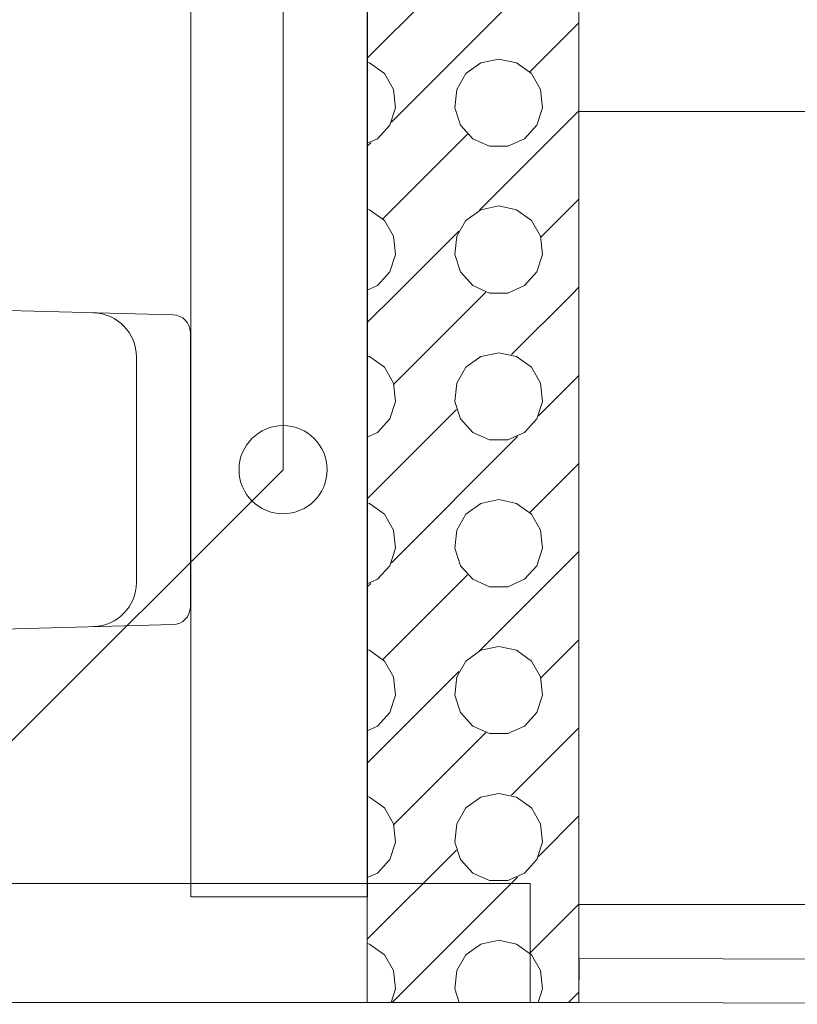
# Model space of a CAD drawing. Header units: metres. Extents: x -80 to 1923, y -189 to 69.
# Tile 153 of 256: x 955.943 to 956.825, y 20.194 to 21.311. Entities that reach past the tile are written whole.
import ezdxf

# ---------------------------------------------------------------- set-up
doc = ezdxf.new("R2010")
doc.units = ezdxf.units.M
doc.header["$MEASUREMENT"] = 0
for name, color, linetype in [('10 Wand außen', 7, 'Continuous'), ('10 Wand innen', 7, 'Continuous'), ('70 Entwässerung_Schmutzwasser', 7, 'Continuous'), ('Neubau_00 Schraffuren', 7, 'Continuous'), ('Neubau_10 Wand innen', 7, 'Continuous'), ('Neubau_50 Möblierung', 7, 'Continuous'), ('Neubau_50 Sanitäreinrichtung', 7, 'Continuous')]:
    doc.layers.add(name, color=color, linetype=linetype)

# ---------------------------------------------------------------- blocks, each defined once
blk = doc.blocks.new('Garderobe 01 27[38]_1', base_point=(956.9777, 21.207))
at = {"layer": 'Neubau_50 Möblierung', "color": 8, "linetype": 'Continuous', "lineweight": 18}
for p, q in [((956.9577, 21.207), (956.9577, 22.107)), ((956.9777, 21.657), (956.9577, 21.657)), ((956.9777, 21.207), (956.9577, 21.207))]:
    blk.add_line(p, q, dxfattribs=at)
at = {"layer": 'Neubau_50 Möblierung', "color": 8, "linetype": 'Continuous', "lineweight": 18, "flags": 128}
blk.add_lwpolyline([(956.9777, 21.207), (956.9777, 22.107), (956.5777, 22.107), (956.5777, 21.207)], close=True, dxfattribs=at)
blk = doc.blocks.new('Garderobe 01 27[39]_1', base_point=(956.9777, 20.307))
at = {"layer": 'Neubau_50 Möblierung', "color": 8, "linetype": 'Continuous', "lineweight": 18}
for p, q in [((956.9577, 20.307), (956.9577, 21.207)), ((956.9777, 20.757), (956.9577, 20.757)), ((956.9777, 20.307), (956.9577, 20.307))]:
    blk.add_line(p, q, dxfattribs=at)
at = {"layer": 'Neubau_50 Möblierung', "color": 8, "linetype": 'Continuous', "lineweight": 18, "flags": 128}
blk.add_lwpolyline([(956.9777, 20.307), (956.9777, 21.207), (956.5777, 21.207), (956.5777, 20.307)], close=True, dxfattribs=at)
blk = doc.blocks.new('Wand WC 27')
at = {"layer": 'Neubau_50 Sanitäreinrichtung', "color": 7, "linetype": 'Continuous', "lineweight": 13}
blk.add_line((-0.1281, -0.0612), (0.1281, -0.0612), dxfattribs=at)
at = {"layer": 'Neubau_50 Sanitäreinrichtung', "color": 7, "linetype": 'Continuous', "lineweight": 13, "flags": 128}
blk.add_lwpolyline([(0.185, -0.365), (0.1757, -0.0196, 0.406228), (0.1559, 0), (-0.1559, 0, 0.406228), (-0.1757, -0.0196), (-0.185, -0.365, 1)], format="xyb", close=True, dxfattribs=at)
at = {"layer": 'Neubau_50 Sanitäreinrichtung', "color": 7, "linetype": 'Continuous', "lineweight": 13}
for centre, start, end in [((-0.1281, -0.1112), 89.9987, 178.4527), ((0.1281, -0.1112), 1.5473, 90.0013)]:
    blk.add_arc(centre, 0.05, start, end, dxfattribs=at)
blk = doc.blocks.new('*X703', base_point=(929.77, 0))
at = {"layer": 'Neubau_10 Wand innen', "color": 8, "linetype": 'Continuous', "lineweight": 9}
for p, q in [((956.3377, 21.2677), (956.4388, 21.3688)), ((956.3651, 21.1951), (956.5082, 21.3382)), ((956.522, 21.252), (956.5777, 21.3077)), ((956.4867, 21.2667), (956.4663, 21.2623)), ((956.507, 21.2623), (956.4867, 21.2667)), ((956.3403, 21.2623), (956.3377, 21.2629)), ((956.3572, 21.2501), (956.3403, 21.2623)), ((956.4663, 21.2623), (956.4495, 21.2501)), ((956.5238, 21.2501), (956.507, 21.2623)), ((956.3676, 21.2321), (956.3572, 21.2501)), ((956.4495, 21.2501), (956.4391, 21.2321)), ((956.5342, 21.2321), (956.5238, 21.2501)), ((956.3697, 21.2114), (956.3676, 21.2321)), ((956.4391, 21.2321), (956.4369, 21.2114)), ((956.5364, 21.2114), (956.5342, 21.2321)), ((956.3633, 21.1917), (956.3697, 21.2114)), ((956.4369, 21.2114), (956.4434, 21.1917)), ((956.53, 21.1917), (956.5364, 21.2114)), ((956.4651, 21.0951), (956.5777, 21.2077)), ((956.3494, 21.1762), (956.3633, 21.1917)), ((956.4434, 21.1917), (956.4573, 21.1762)), ((956.5161, 21.1762), (956.53, 21.1917)), ((956.3377, 21.171), (956.3494, 21.1762)), ((956.3554, 21.0854), (956.4513, 21.1813)), ((956.4573, 21.1762), (956.4763, 21.1678)), ((956.4971, 21.1678), (956.5161, 21.1762)), ((956.3377, 21.1677), (956.3416, 21.1715)), ((956.4763, 21.1678), (956.4971, 21.1678)), ((956.5345, 21.0645), (956.5777, 21.1077)), ((956.4867, 21.1), (956.4663, 21.0957)), ((956.507, 21.0957), (956.4867, 21.1)), ((956.3403, 21.0957), (956.3377, 21.0962)), ((956.3572, 21.0835), (956.3403, 21.0957)), ((956.4663, 21.0957), (956.4495, 21.0835)), ((956.5238, 21.0835), (956.507, 21.0957)), ((956.3676, 21.0655), (956.3572, 21.0835)), ((956.4495, 21.0835), (956.4391, 21.0655)), ((956.5342, 21.0655), (956.5238, 21.0835)), ((956.3697, 21.0448), (956.3676, 21.0655)), ((956.37, 21), (956.4416, 21.0715)), ((956.4391, 21.0655), (956.4369, 21.0448)), ((956.5364, 21.0448), (956.5342, 21.0655)), ((956.3633, 21.025), (956.3697, 21.0448)), ((956.4369, 21.0448), (956.4434, 21.025)), ((956.53, 21.025), (956.5364, 21.0448)), ((956.3494, 21.0095), (956.3633, 21.025)), ((956.4434, 21.025), (956.4573, 21.0095)), ((956.5161, 21.0095), (956.53, 21.025)), ((956.3377, 21.0043), (956.3494, 21.0095)), ((956.4573, 21.0095), (956.4763, 21.0011)), ((956.4971, 21.0011), (956.5161, 21.0095)), ((956.57, 21), (956.5777, 21.0077)), ((956.3377, 20.9677), (956.37, 21)), ((956.3678, 20.8978), (956.47, 21)), ((956.47, 21), (956.4722, 21.0022)), ((956.4763, 21.0011), (956.4971, 21.0011)), ((956.5012, 20.9312), (956.57, 21)), ((956.3403, 20.929), (956.3377, 20.9296)), ((956.3572, 20.9168), (956.3403, 20.929)), ((956.4663, 20.929), (956.4495, 20.9168)), ((956.4867, 20.9333), (956.4663, 20.929)), ((956.507, 20.929), (956.4867, 20.9333)), ((956.5238, 20.9168), (956.507, 20.929)), ((956.3676, 20.8988), (956.3572, 20.9168)), ((956.4495, 20.9168), (956.4391, 20.8988)), ((956.5342, 20.8988), (956.5238, 20.9168)), ((956.5318, 20.8618), (956.5777, 20.9077)), ((956.3697, 20.8781), (956.3676, 20.8988)), ((956.4391, 20.8988), (956.4369, 20.8781)), ((956.5364, 20.8781), (956.5342, 20.8988)), ((956.3633, 20.8583), (956.3697, 20.8781)), ((956.4369, 20.8781), (956.4434, 20.8583)), ((956.53, 20.8583), (956.5364, 20.8781)), ((956.3377, 20.7677), (956.4388, 20.8688)), ((956.3494, 20.8429), (956.3633, 20.8583)), ((956.4434, 20.8583), (956.4573, 20.8429)), ((956.5161, 20.8429), (956.53, 20.8583)), ((956.3377, 20.8377), (956.3494, 20.8429)), ((956.4573, 20.8429), (956.4763, 20.8344)), ((956.4971, 20.8344), (956.5161, 20.8429)), ((956.3651, 20.6951), (956.5082, 20.8382)), ((956.4763, 20.8344), (956.4971, 20.8344)), ((956.522, 20.752), (956.5777, 20.8077)), ((956.3403, 20.7623), (956.3377, 20.7629)), ((956.3572, 20.7501), (956.3403, 20.7623)), ((956.4663, 20.7623), (956.4495, 20.7501)), ((956.4867, 20.7667), (956.4663, 20.7623)), ((956.507, 20.7623), (956.4867, 20.7667)), ((956.5238, 20.7501), (956.507, 20.7623)), ((956.3676, 20.7321), (956.3572, 20.7501)), ((956.4495, 20.7501), (956.4391, 20.7321)), ((956.5342, 20.7321), (956.5238, 20.7501)), ((956.3697, 20.7114), (956.3676, 20.7321)), ((956.4391, 20.7321), (956.4369, 20.7114)), ((956.5364, 20.7114), (956.5342, 20.7321)), ((956.3633, 20.6917), (956.3697, 20.7114)), ((956.4369, 20.7114), (956.4434, 20.6917)), ((956.4651, 20.5951), (956.5777, 20.7077)), ((956.53, 20.6917), (956.5364, 20.7114)), ((956.3494, 20.6762), (956.3633, 20.6917)), ((956.4434, 20.6917), (956.4573, 20.6762)), ((956.5161, 20.6762), (956.53, 20.6917)), ((956.3377, 20.671), (956.3494, 20.6762)), ((956.3554, 20.5854), (956.4513, 20.6813)), ((956.4573, 20.6762), (956.4763, 20.6678)), ((956.4971, 20.6678), (956.5161, 20.6762)), ((956.3377, 20.6677), (956.3416, 20.6715)), ((956.4763, 20.6678), (956.4971, 20.6678)), ((956.5345, 20.5645), (956.5777, 20.6077)), ((956.3403, 20.5957), (956.3377, 20.5962)), ((956.3572, 20.5835), (956.3403, 20.5957)), ((956.4663, 20.5957), (956.4495, 20.5835)), ((956.4867, 20.6), (956.4663, 20.5957)), ((956.507, 20.5957), (956.4867, 20.6)), ((956.5238, 20.5835), (956.507, 20.5957)), ((956.3676, 20.5655), (956.3572, 20.5835)), ((956.4495, 20.5835), (956.4391, 20.5655)), ((956.5342, 20.5655), (956.5238, 20.5835)), ((956.37, 20.5), (956.4416, 20.5715)), ((956.3697, 20.5448), (956.3676, 20.5655)), ((956.4391, 20.5655), (956.4369, 20.5448)), ((956.5364, 20.5448), (956.5342, 20.5655)), ((956.3633, 20.525), (956.3697, 20.5448)), ((956.4369, 20.5448), (956.4434, 20.525)), ((956.53, 20.525), (956.5364, 20.5448)), ((956.3494, 20.5095), (956.3633, 20.525)), ((956.4434, 20.525), (956.4573, 20.5095)), ((956.5161, 20.5095), (956.53, 20.525)), ((956.3377, 20.5043), (956.3494, 20.5095)), ((956.4573, 20.5095), (956.4763, 20.5011)), ((956.4971, 20.5011), (956.5161, 20.5095)), ((956.57, 20.5), (956.5777, 20.5077)), ((956.3377, 20.4677), (956.37, 20.5)), ((956.3678, 20.3978), (956.47, 20.5)), ((956.47, 20.5), (956.4722, 20.5022)), ((956.4763, 20.5011), (956.4971, 20.5011)), ((956.5012, 20.4312), (956.57, 20.5)), ((956.3403, 20.429), (956.3377, 20.4296)), ((956.3572, 20.4168), (956.3403, 20.429)), ((956.4663, 20.429), (956.4495, 20.4168)), ((956.4867, 20.4333), (956.4663, 20.429)), ((956.507, 20.429), (956.4867, 20.4333)), ((956.5238, 20.4168), (956.507, 20.429)), ((956.3676, 20.3988), (956.3572, 20.4168)), ((956.4495, 20.4168), (956.4391, 20.3988)), ((956.5342, 20.3988), (956.5238, 20.4168)), ((956.5318, 20.3618), (956.5777, 20.4077)), ((956.3697, 20.3781), (956.3676, 20.3988)), ((956.4391, 20.3988), (956.4369, 20.3781)), ((956.5364, 20.3781), (956.5342, 20.3988)), ((956.3633, 20.3583), (956.3697, 20.3781)), ((956.4369, 20.3781), (956.4434, 20.3583)), ((956.53, 20.3583), (956.5364, 20.3781)), ((956.3377, 20.2677), (956.4388, 20.3688)), ((956.3494, 20.3429), (956.3633, 20.3583)), ((956.4434, 20.3583), (956.4573, 20.3429)), ((956.5161, 20.3429), (956.53, 20.3583)), ((956.3377, 20.3377), (956.3494, 20.3429)), ((956.366, 20.196), (956.5082, 20.3382)), ((956.4573, 20.3429), (956.4763, 20.3344)), ((956.4971, 20.3344), (956.5161, 20.3429)), ((956.4763, 20.3344), (956.4971, 20.3344)), ((956.522, 20.252), (956.5777, 20.3077)), ((956.3403, 20.2623), (956.3377, 20.2629)), ((956.3572, 20.2501), (956.3403, 20.2623)), ((956.4663, 20.2623), (956.4495, 20.2501)), ((956.4867, 20.2667), (956.4663, 20.2623)), ((956.507, 20.2623), (956.4867, 20.2667)), ((956.5238, 20.2501), (956.507, 20.2623)), ((956.3676, 20.2321), (956.3572, 20.2501)), ((956.4495, 20.2501), (956.4391, 20.2321)), ((956.5342, 20.2321), (956.5238, 20.2501)), ((956.3697, 20.2114), (956.3676, 20.2321)), ((956.4391, 20.2321), (956.4369, 20.2114)), ((956.5364, 20.2114), (956.5342, 20.2321)), ((956.3647, 20.196), (956.3697, 20.2114)), ((956.4369, 20.2114), (956.442, 20.196)), ((956.5314, 20.196), (956.5364, 20.2114)), ((956.566, 20.196), (956.5777, 20.2077))]:
    blk.add_line(p, q, dxfattribs=at)

msp = doc.modelspace()

# ---------------------------------------------------------------- linework, layer by layer
at = {"layer": '10 Wand außen', "color": 8, "linetype": 'Continuous', "lineweight": 9, "flags": 128}
for points in [[(956.5779, 20.246), (956.5777, 20.196)], [(957.395, 20.2439), (956.5779, 20.246)], [(956.5777, 20.196), (957.3949, 20.1939)]]:
    msp.add_lwpolyline(points, dxfattribs=at)
at = {"layer": '10 Wand innen', "color": 7, "linetype": 'Continuous', "lineweight": 9, "flags": 128}
for points in [[(956.5226, 20.331), (955.4559, 20.331)], [(956.5226, 20.196), (956.5226, 20.331)], [(955.4559, 20.196), (956.5226, 20.196)]]:
    msp.add_lwpolyline(points, dxfattribs=at)
at = {"layer": '70 Entwässerung_Schmutzwasser', "color": 34, "linetype": 'Continuous', "lineweight": 18, "true_color": 0xa85100}
for p, q in [((956.2422, 20.8006), (956.2422, 32.6601)), ((955.6437, 20.2022), (956.2422, 20.8006))]:
    msp.add_line(p, q, dxfattribs=at)
msp.add_circle((956.2422, 20.8006), 0.05, dxfattribs=at)
at = {"layer": 'Neubau_00 Schraffuren', "color": 7, "linetype": 'Continuous', "lineweight": 9, "flags": 128}
msp.add_lwpolyline([(956.3378, 24.4583), (956.3378, 20.3157), (956.1377, 20.3157), (956.1378, 24.4583)], close=True, dxfattribs=at)
at = {"layer": 'Neubau_10 Wand innen', "color": 7, "linetype": 'Continuous', "lineweight": 9, "flags": 128}
for points in [[(956.3377, 24.4583), (956.3377, 20.196)], [(956.5777, 20.196), (956.5777, 24.4583)], [(956.5777, 20.196), (956.3377, 20.196)]]:
    msp.add_lwpolyline(points, dxfattribs=at)

# ---------------------------------------------------------------- block references
at = {"layer": 'Neubau_10 Wand innen', "color": 7, "lineweight": 9}
msp.add_blockref('*X703', (929.77, 0), dxfattribs=at)
at = {"layer": 'Neubau_50 Möblierung', "color": 8, "linetype": 'Continuous', "lineweight": 18}
for name, p in [('Garderobe 01 27[38]_1', (956.9777, 21.207)), ('Garderobe 01 27[39]_1', (956.9777, 20.307))]:
    msp.add_blockref(name, p, dxfattribs=at)
at = {"layer": 'Neubau_50 Sanitäreinrichtung', "color": 7, "linetype": 'Continuous', "lineweight": 13, "rotation": 269.9992651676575}
msp.add_blockref('Wand WC 27', (956.137, 20.8006), dxfattribs=at)

doc.saveas('drawing.dxf')
